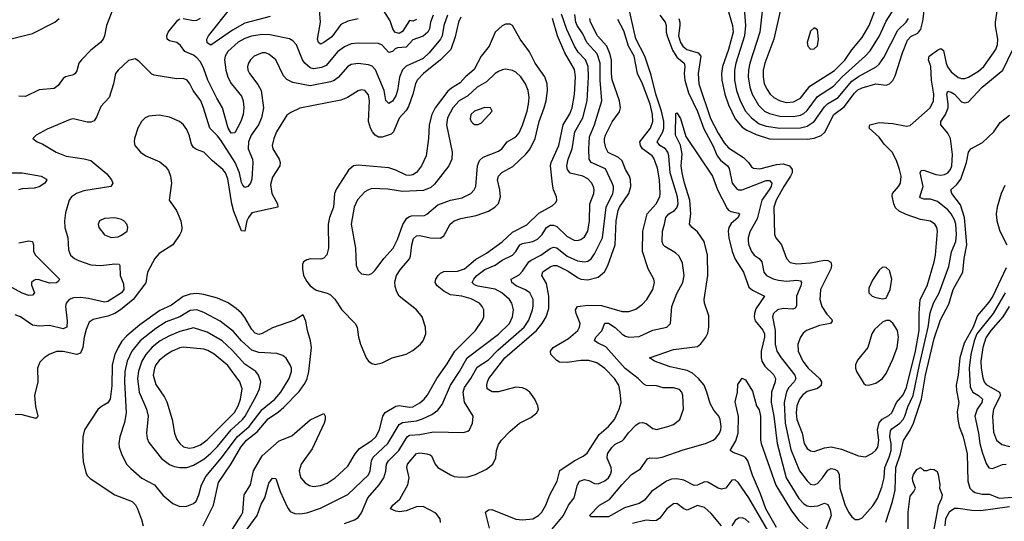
# Model space of a CAD drawing. Header units: inches. Extents: x 1649636 to 1815363, y 506543 to 641975.
# Tile 102 of 256: x 1691836 to 1697580, y 562596 to 565524. Entities that reach past the tile are written whole.
import ezdxf

# ---------------------------------------------------------------- set-up
doc = ezdxf.new("R2010")
doc.units = ezdxf.units.IN
doc.header["$MEASUREMENT"] = 0
doc.layers.add('B6596', color=7, linetype='Continuous')

msp = doc.modelspace()

# ---------------------------------------------------------------- linework, layer by layer
at = {"layer": 'B6596', "color": 5}
for points, elevation in [([(1695681.3, 565530), (1695687.1, 565510), (1695686.7, 565490), (1695679.1, 565430), (1695691.2, 565390), (1695705.4, 565370), (1695728.6, 565350), (1695794.2, 565330), (1695809.5, 565310), (1695793.3, 565210), (1695797.7, 565150), (1695866.5, 564946.5), (1695910, 564860.7), (1695945.2, 564805.2), (1695970, 564775.6), (1696059.1, 564719.1), (1696087.9, 564690), (1696104.7, 564664.7), (1696116.8, 564656.8), (1696153.2, 564653.2), (1696250, 564678.6), (1696290, 564682.6), (1696325.8, 564670), (1696342.3, 564650), (1696342.5, 564630), (1696332.9, 564610), (1696292.7, 564550), (1696248, 564470), (1696235.4, 564430), (1696238.5, 564270), (1696246.3, 564250), (1696279.7, 564210), (1696309.5, 564129.5), (1696330, 564107.5), (1696370, 564098.1), (1696450, 564105.5), (1696530, 564119.8), (1696550, 564118.2), (1696567.9, 564107.9), (1696571.9, 564090), (1696568.4, 564070), (1696508.1, 563950), (1696504.2, 563890), (1696515.1, 563850), (1696545.2, 563805.2), (1696574.1, 563774.1), (1696575.3, 563764.7), (1696566, 563750), (1696500.8, 563739.2), (1696425.2, 563710), (1696406.6, 563693.4), (1696390.2, 563670), (1696376.3, 563630), (1696376.8, 563590), (1696403.6, 563530), (1696435, 563490), (1696502.6, 563430), (1696512.5, 563410), (1696510.5, 563389.5), (1696490, 563371.4), (1696430, 563353.1), (1696404.8, 563335.2), (1696385.1, 563310), (1696369.7, 563270.3), (1696365.8, 563230), (1696370.1, 563190), (1696400.1, 563110), (1696411.4, 563050), (1696430, 563021), (1696450, 563006.7), (1696470, 563002.9), (1696530, 563025.3), (1696570.1, 563030.1), (1696630, 563017.3), (1696730, 562978.4), (1696770, 562972.4), (1696810, 562994.7), (1696830, 563012.1), (1696841.1, 563030), (1696847.2, 563070), (1696840.7, 563130), (1696849.1, 563170.9), (1696867.4, 563192.6), (1696905.9, 563214.1), (1696923.6, 563230), (1696950.8, 563290), (1696990, 563335.1), (1697010, 563378), (1697061.8, 563590), (1697083, 563710), (1697083.4, 563810), (1697089.9, 563890), (1697130.4, 563970), (1697170.4, 564110), (1697178.2, 564150), (1697190.6, 564290), (1697187, 564310), (1697174.2, 564330), (1697150, 564347.8), (1697090, 564358.4), (1697007.1, 564387.1), (1696966.1, 564406.1), (1696945.6, 564425.6), (1696934.9, 564450), (1696924.9, 564495.1), (1696927.3, 564510), (1696963.5, 564550), (1696974, 564570), (1696977.5, 564610), (1696969.1, 564650), (1696950, 564701.3), (1696925.3, 564750), (1696878.1, 564798.1), (1696850, 564838.5), (1696790.9, 564890), (1696796.3, 564910), (1696850, 564924), (1696930, 564918.5), (1697010, 564902.2), (1697030, 564906.2), (1697148.2, 565010), (1697166.4, 565050), (1697169, 565090), (1697154.7, 565170), (1697151.2, 565250), (1697137.8, 565290), (1697141.8, 565310), (1697190, 565346.7), (1697210, 565355), (1697224.7, 565344.7), (1697239.7, 565270), (1697248.4, 565248.4), (1697270, 565219), (1697310, 565186.3), (1697330, 565179.8), (1697350, 565180.9), (1697370, 565188.7), (1697430, 565223.6), (1697459.9, 565250), (1697529.5, 565350.5), (1697540.4, 565379.6), (1697541.8, 565410), (1697527.7, 565487.7), (1697528, 565510), (1697557.2, 565710)], 480), ([(1692389.2, 565610), (1692343.2, 565490), (1692330.7, 565429.3), (1692322.7, 565410), (1692306.5, 565390), (1692250, 565345), (1692196.8, 565290), (1692181.8, 565270), (1692170, 565226), (1692160.4, 565210), (1692150, 565202), (1692103.8, 565190), (1692090, 565179.7), (1692060.9, 565139.1), (1692036.9, 565123.1), (1691950, 565114.5), (1691870, 565074.8), (1691830, 565077.8)], 540), ([(1693297.8, 565542.2), (1693150, 565503.7), (1693076.7, 565463.3), (1692950, 565375.8), (1692930, 565387.8), (1692928, 565410), (1692938.2, 565430), (1693067.8, 565592.2)], 520), ([(1693162.4, 562550), (1693222, 562630), (1693244.2, 562695.8), (1693266.9, 562733.1), (1693290, 562818.4), (1693310, 562847.2), (1693330, 562845.5), (1693354.8, 562770), (1693397.6, 562677.6), (1693413.3, 562653.3), (1693441.3, 562641.3), (1693470, 562640.2), (1693510, 562646), (1693590, 562672.2), (1693750, 562753.7), (1693870, 562867), (1693879.7, 562890), (1693887.8, 562950), (1693897.7, 562970), (1693982.8, 563050), (1694050, 563160.7), (1694070, 563173.1), (1694150, 563182.9), (1694186, 563194), (1694239.4, 563220.6), (1694274.6, 563245.4), (1694301.1, 563278.9), (1694349, 563390), (1694402.5, 563470), (1694445.9, 563550), (1694630, 563688.7), (1694693.3, 563750), (1694711.6, 563790), (1694716.3, 563830), (1694706.3, 563870), (1694693.4, 563890), (1694649.1, 563930), (1694610.2, 563950.2), (1694508.4, 563968.4), (1694490, 563975.5), (1694475.5, 563990), (1694484.7, 564010), (1694502.5, 564030), (1694550, 564066), (1694610, 564092.1), (1694650, 564119.6), (1694710.3, 564149.7), (1694729.9, 564170.1), (1694754, 564210), (1694770, 564218.2), (1694829.9, 564230.1), (1694856.2, 564243.8), (1694883, 564270), (1694908.9, 564311.1), (1694930, 564324.7), (1694950, 564324.8), (1694970, 564317.2), (1695030, 564258.4), (1695070, 564237.2), (1695090, 564235.3), (1695110, 564240.5), (1695130, 564255.6), (1695149.9, 564290), (1695159.9, 564350), (1695162.5, 564450), (1695185.4, 564510), (1695187.6, 564530), (1695183.2, 564550), (1695172.3, 564572.3), (1695150, 564595.6), (1695120.5, 564610), (1695047.4, 564627.4), (1695031.8, 564650), (1695027.4, 564670), (1695035.2, 564710), (1695059.2, 564770), (1695074.6, 564870), (1695120.3, 564950), (1695147.2, 565050), (1695154.8, 565190), (1695152.1, 565250), (1695137, 565290), (1695094.6, 565334.6), (1695072.2, 565370), (1695026.9, 565466.9), (1694996.1, 565556.1)], 560), ([(1693811.3, 565528.7), (1693750, 565515.8), (1693710, 565495.2), (1693655.9, 565424.1), (1693610, 565390.6), (1693590, 565381.4), (1693579.1, 565390), (1693573.6, 565410), (1693589.9, 565509.9), (1693583.9, 565583.9)], 520), ([(1693730, 562582.6), (1693790, 562605.6), (1693810, 562619.1), (1693830, 562645.7), (1693867.6, 562732.4), (1693932.5, 562810), (1693959.9, 562850), (1693971.9, 562888.1), (1693975.3, 562930), (1693986.7, 562950), (1694047, 563010), (1694095.4, 563090), (1694110, 563098.1), (1694170, 563103), (1694250, 563118.8), (1694424.7, 563115.3), (1694450, 563121.6), (1694459.5, 563130), (1694478, 563170), (1694480.5, 563210), (1694431, 563291), (1694422.9, 563350), (1694430, 563377.5), (1694468.5, 563430), (1694504.7, 563495.3), (1694570, 563537.8), (1694625.7, 563594.3), (1694778.5, 563730), (1694806.1, 563770), (1694827.9, 563830), (1694832, 563852), (1694830.4, 563890), (1694812.2, 563930), (1694786.4, 563946.4), (1694732, 563970), (1694706.6, 563990), (1694703, 564010), (1694750, 564034.8), (1694770, 564055.8), (1694806.5, 564110), (1694819.1, 564120.9), (1694876.5, 564150), (1694930, 564188.5), (1694950, 564197), (1694970, 564192.4), (1695030, 564143.9), (1695090, 564117.3), (1695130, 564111.3), (1695150, 564115.3), (1695170, 564127.9), (1695190, 564156.5), (1695236, 564250), (1695258.1, 564430), (1695296, 564510), (1695300.9, 564530), (1695299.9, 564550), (1695292.6, 564570), (1695253.2, 564653.2), (1695170, 564689.9), (1695157.2, 564710), (1695155.4, 564770), (1695160.5, 564839.5), (1695189.9, 564910), (1695232.3, 565050), (1695222.1, 565170), (1695221.5, 565270), (1695204.3, 565324.3), (1695144.3, 565390), (1695121.9, 565441.9), (1695088.8, 565490), (1695080.7, 565510), (1695074.3, 565554.3)], 540), ([(1694150, 565525.6), (1694130, 565515.9), (1694110, 565518.2), (1694070, 565454.8), (1694050, 565442.7), (1694024.1, 565450), (1694012.5, 565470), (1693996.5, 565516.5), (1693950, 565591.5)], 520), ([(1694930, 562537.5), (1695008.7, 562630), (1695038.1, 562690), (1695070, 562733.4), (1695089.2, 562810), (1695101.2, 562830), (1695130, 562841.3), (1695155.4, 562835.4), (1695190, 562817.8), (1695210, 562815), (1695250, 562831.8), (1695271.2, 562850), (1695283.2, 562870), (1695288.3, 562890), (1695286.5, 562910), (1695263.9, 562963.9), (1695264.6, 562990), (1695290, 563027.3), (1695310, 563047.5), (1695350, 563065.4), (1695362.7, 563077.3), (1695387.1, 563112.9), (1695430, 563157.8), (1695450, 563170.2), (1695470, 563173.8), (1695490, 563167.4), (1695530, 563137.4), (1695550, 563131.6), (1695617.2, 563150), (1695650, 563162), (1695687.6, 563190), (1695708.7, 563250), (1695704.8, 563330), (1695699.2, 563350), (1695685.6, 563365.6), (1695650, 563375), (1695590, 563374.5), (1695550, 563386.5), (1695490, 563389.8), (1695476.9, 563396.9), (1695443.4, 563430), (1695367.6, 563487.6), (1695254.9, 563614.9), (1695210, 563635), (1695188.8, 563650), (1695197.6, 563670), (1695231.1, 563708.9), (1695250, 563752.7), (1695270, 563753), (1695310, 563726.9), (1695350, 563689.4), (1695370, 563676.6), (1695390, 563671.5), (1695450, 563675.5), (1695530, 563711.9), (1695611.6, 563730), (1695632.4, 563750), (1695641.2, 563850), (1695670, 563924.9), (1695705.3, 563990), (1695712.5, 564030), (1695702.8, 564102.8), (1695682.8, 564142.8), (1695662.6, 564162.6), (1695599.6, 564199.6), (1695589.4, 564209.4), (1695583.4, 564230), (1695584.9, 564290), (1695598.1, 564330), (1695604.9, 564370), (1695622.5, 564390), (1695656.2, 564410), (1695670, 564425.2), (1695676.6, 564450), (1695674.2, 564490), (1695629.9, 564629.9), (1695623.1, 564730), (1695617.7, 564750), (1695602.4, 564770), (1695569.8, 564790), (1695555.2, 564810), (1695587.1, 564870), (1695592.9, 564890), (1695593.2, 564930), (1695580.3, 564990), (1695547.5, 565090), (1695519.7, 565199.7), (1695482.1, 565310), (1695430, 565412.9), (1695385.9, 565610)], 460), ([(1695961.8, 565601.8), (1695994.6, 565490), (1695997.4, 565450), (1695970.4, 565350), (1695935.5, 565250), (1695930.4, 565210), (1695932.2, 565170), (1695948.7, 565090), (1695970, 565027.7), (1696010, 564945.3), (1696050, 564897.1), (1696078.3, 564878.3), (1696133.2, 564853.2), (1696210, 564829.3), (1696432.8, 564827.2), (1696470, 564832.9), (1696512, 564848), (1696532.9, 564867.1), (1696584.5, 564970), (1696645.8, 565014.2), (1696705.6, 565094.4), (1696726.1, 565113.9), (1696750, 565125.5), (1696830, 565148.7), (1696890, 565140.8), (1696910, 565150.2), (1696930.3, 565169.7), (1696943.8, 565196.2), (1696985.2, 565330), (1697015.5, 565404.5), (1697034.7, 565425.3), (1697074.5, 565445.5), (1697092.2, 565467.8), (1697105.4, 565514.6), (1697114.1, 565590)], 520), ([(1696063.1, 565590), (1696070.1, 565490), (1696064.8, 565430), (1696014, 565270), (1696005.3, 565230), (1696005.8, 565170), (1696017.4, 565110), (1696038.2, 565050), (1696071, 564990), (1696105.7, 564950), (1696150, 564916.7), (1696190, 564903.2), (1696270.1, 564890.1), (1696390, 564892.9), (1696430, 564901.8), (1696471.3, 564928.7), (1696530, 565015.9), (1696548, 565032), (1696610.2, 565069.8), (1696690, 565164.2), (1696730, 565192), (1696831.4, 565248.6), (1696850, 565264.2), (1696876.8, 565303.2), (1696957.9, 565462.1), (1697007.7, 565510), (1697021.2, 565530)], 540), ([(1696171, 565609), (1696154.3, 565450), (1696096, 565270), (1696087.5, 565230), (1696086.3, 565190), (1696095.7, 565130), (1696108.2, 565090), (1696145.5, 565025.5), (1696180.2, 564990), (1696210, 564975.5), (1696270, 564959.9), (1696350, 564958), (1696390, 564966.5), (1696410, 564976.3), (1696430, 564993.5), (1696490, 565075.2), (1696584.2, 565135.8), (1696634.5, 565190), (1696770, 565313.1), (1696797.2, 565342.8), (1696850.9, 565429.1), (1696890, 565516), (1696939.6, 565590)], 560), ([(1696275.4, 565590), (1696235.9, 565410), (1696182.3, 565270), (1696172.2, 565230), (1696172.2, 565190), (1696179.6, 565150), (1696195.5, 565115.5), (1696214.3, 565090), (1696235.4, 565070), (1696271.7, 565050), (1696310, 565040.8), (1696350, 565044.2), (1696390, 565065.5), (1696445.2, 565134.8), (1696590, 565227.9), (1696650, 565287.1), (1696690, 565348.2), (1696750, 565419.4), (1696791.6, 565490), (1696837.5, 565610)], 580), ([(1691690, 565388.2), (1691910, 565442.5), (1692041.6, 565510), (1692066.9, 565530)], 540), ([(1694332.4, 565550), (1694310.9, 565490), (1694300.9, 565430), (1694290, 565409.2), (1694224.3, 565330), (1694190, 565296.6), (1694090, 565253.1), (1694070, 565231.9), (1694051, 565189), (1694039.1, 565110), (1694030, 565079.7), (1694010, 565047.9), (1693990, 565035.1), (1693972.4, 565052.4), (1693961.9, 565110), (1693911.3, 565231.3), (1693891.6, 565251.6), (1693870, 565261.1), (1693810, 565268.3), (1693770, 565262.2), (1693749.4, 565250), (1693693.6, 565186.4), (1693670, 565167.9), (1693650, 565160.2), (1693530, 565137), (1693430, 565156.8), (1693393.7, 565173.7), (1693375.3, 565195.3), (1693330, 565288.6), (1693290, 565323.2), (1693270, 565330.5), (1693250, 565331.1), (1693203.2, 565310), (1693182.2, 565290), (1693170.2, 565270), (1693163.9, 565250), (1693166.2, 565230), (1693175.8, 565210), (1693225.8, 565145.8), (1693244, 565110), (1693258.6, 565010), (1693245.8, 564950), (1693229.7, 564910.3), (1693186.8, 564850), (1693169.7, 564810), (1693169.2, 564770), (1693194.8, 564710), (1693196.9, 564690), (1693190, 564592.3), (1693182.2, 564570), (1693167.3, 564550), (1693150, 564544.5), (1693138.3, 564558.3), (1693130, 564572.7), (1693119, 564630), (1693092, 564690), (1693010, 564820.5), (1692990, 564846.6), (1692944.9, 564890), (1692908.7, 565010), (1692892.4, 565050), (1692847.9, 565110), (1692829, 565149), (1692813.3, 565170), (1692790, 565179.7), (1692750, 565177.8), (1692619.6, 565199.6), (1692606.4, 565206.4), (1692530, 565280.9), (1692510, 565294.5), (1692470, 565286), (1692410.6, 565230), (1692395.5, 565210), (1692383.7, 565150), (1692357.4, 565070), (1692310, 565017.6), (1692284.8, 564955.2), (1692270, 564933.3), (1692250, 564924.8), (1692230, 564925.3), (1692150, 564945), (1692130, 564942.2), (1691996, 564884), (1691931.3, 564850), (1691912, 564830), (1691938, 564810), (1691970, 564798), (1692048.4, 564750), (1692107.3, 564727.3), (1692212.2, 564712.2), (1692250, 564701.2), (1692344.4, 564624.4), (1692371.4, 564590), (1692378.9, 564570), (1692367.3, 564550), (1692210, 564525), (1692168, 564510), (1692138.7, 564490), (1692124.9, 564470), (1692103.5, 564396.5), (1692097.6, 564350), (1692099.1, 564310), (1692116.5, 564250), (1692121.3, 564181.3), (1692131.7, 564150), (1692154.9, 564130), (1692178, 564118), (1692250, 564093.6), (1692308.9, 564088.9), (1692390, 564099), (1692416.3, 564096.3), (1692420.9, 564090), (1692421.4, 564030), (1692441.8, 563981.8), (1692443.5, 563950), (1692430, 563929.3), (1692350, 563878.2), (1692330, 563875), (1692237.5, 563897.5), (1692190, 563902.8), (1692150, 563899.9), (1692125.2, 563890), (1692107, 563870), (1692102.8, 563850), (1692113, 563767), (1692110.9, 563730), (1692090, 563719.4), (1692010, 563739.5), (1691950, 563736.1), (1691910, 563740.4), (1691840.7, 563790), (1691810, 563801.7)], 560), ([(1694410, 565538.7), (1694395.6, 565510), (1694376.7, 565423.3), (1694350.1, 565349.9), (1694291.4, 565290), (1694192.5, 565210), (1694154.1, 565170), (1694144.1, 565150), (1694129.7, 565090), (1694103.6, 565016.4), (1694090, 564994.4), (1694050.4, 564949.6), (1694016.8, 564870), (1694003.5, 564856.5), (1693950, 564837.4), (1693930, 564838.4), (1693910, 564849.9), (1693893.7, 564870), (1693882, 564890), (1693869.9, 564930), (1693875.7, 565050), (1693870, 565084.5), (1693850, 565110.8), (1693830, 565115.3), (1693810, 565108.6), (1693748.8, 565070), (1693710, 565054.4), (1693470, 565006.8), (1693417.5, 564982.5), (1693394.1, 564965.9), (1693333.4, 564870), (1693317.5, 564830), (1693309.1, 564790), (1693312.6, 564770), (1693349.3, 564710), (1693355.5, 564690), (1693353.8, 564670), (1693310, 564605.6), (1693298.8, 564561.2), (1693306.3, 564510), (1693340.2, 564450), (1693342, 564430), (1693190, 564396.5), (1693170.1, 564370), (1693161.6, 564350), (1693150, 564289), (1693130, 564292.3), (1693084.7, 564404.7), (1693072.5, 564450), (1693050, 564594.7), (1693035.8, 564630), (1693021.4, 564650), (1692959.9, 564699.9), (1692910, 564749.7), (1692866.8, 564766.8), (1692850, 564778.3), (1692837.4, 564797.4), (1692823.8, 564850), (1692810, 564882.4), (1692790.5, 564910.5), (1692769, 564929), (1692710, 564955.3), (1692650, 564965.6), (1692590, 564959.8), (1692568.4, 564950), (1692547.4, 564930), (1692524.9, 564890), (1692506.4, 564830), (1692503.8, 564810), (1692508, 564790), (1692540.5, 564750), (1692572.7, 564730), (1692653.3, 564693.3), (1692686.9, 564666.9), (1692703.5, 564643.5), (1692716.6, 564610), (1692721.6, 564570), (1692707.3, 564470), (1692751, 564411), (1692776.1, 564350), (1692782.7, 564310), (1692779.6, 564290), (1692770, 564269.5), (1692728.7, 564210), (1692650, 564159.2), (1692624.9, 564130), (1692582, 564050), (1692572.7, 563987.3), (1692496.9, 563890), (1692423.4, 563830), (1692390, 563808.9), (1692350, 563793.4), (1692265.3, 563774.7), (1692241.9, 563758.1), (1692223.8, 563716.2), (1692211.8, 563670), (1692204.2, 563610), (1692190, 563576.8), (1692170, 563570.6), (1692090, 563586.5), (1692050, 563587.1), (1692008.5, 563570), (1691978.7, 563550), (1691954.2, 563525.8), (1691939.7, 563490), (1691941.3, 563410), (1691923.2, 563330), (1691927.2, 563267.2), (1691942.6, 563210), (1691938.2, 563201.8), (1691930, 563196.3), (1691850, 563217.2), (1691810, 563220.5)], 580), ([(1694248.3, 565550), (1694232.1, 565510), (1694226.8, 565470), (1694216.6, 565450), (1694190, 565428.1), (1694130, 565406.8), (1694090, 565363), (1694040.3, 565359.7), (1694025.9, 565354.1), (1694010, 565338.5), (1693990, 565332.3), (1693950, 565375.3), (1693930, 565384.5), (1693810, 565387.4), (1693770, 565383.7), (1693730, 565366), (1693690, 565335.9), (1693623.8, 565256.2), (1693595.9, 565244.1), (1693550, 565237), (1693530, 565242.4), (1693499, 565270), (1693485.2, 565290), (1693450, 565376.9), (1693430, 565400.5), (1693410, 565412), (1693294.5, 565434.5), (1693250, 565436.4), (1693187.7, 565427.7), (1693150, 565414.7), (1693110, 565392.5), (1693050, 565337.8), (1693035.5, 565310), (1693031.6, 565290), (1693037.8, 565230), (1693050, 565188), (1693070.4, 565150.4), (1693130, 565077.6), (1693140.4, 565050), (1693144.1, 565010), (1693140.1, 564970), (1693125, 564930), (1693090, 564862.7), (1693070, 564861.6), (1693052.7, 564890), (1693018.1, 565010), (1692985, 565065), (1692933.5, 565170), (1692910, 565236.5), (1692890, 565278.1), (1692870, 565301.6), (1692850, 565316), (1692798.5, 565338.5), (1692773.2, 565373.2), (1692752.4, 565390), (1692710, 565399.8), (1692695.4, 565410), (1692693.5, 565430), (1692701.8, 565450), (1692759.3, 565520.7), (1692770, 565529.1)], 540), ([(1692789.8, 565530.2), (1692850, 565518.2), (1692870, 565521.8), (1692890, 565533.5)], 540), ([(1693077.5, 562550), (1693128.8, 562630), (1693137.1, 562650), (1693145, 562750), (1693182.2, 562810), (1693200.4, 562890), (1693250, 562977.9), (1693350, 563066.9), (1693423.9, 563096.1), (1693530, 563189.4), (1693610, 563226), (1693618, 563210), (1693618.5, 563190), (1693612.9, 563170), (1693541.3, 563018.7), (1693477.1, 562930), (1693466, 562890), (1693469.3, 562870), (1693476.9, 562850), (1693500.9, 562820.9), (1693525.9, 562805.9), (1693550, 562800.2), (1693590, 562805.3), (1693630, 562819.1), (1693677.1, 562850), (1693750, 562918.6), (1693792.8, 562990), (1693818.2, 563021.8), (1693890, 563067.5), (1693912.7, 563090), (1693934.3, 563130), (1693955, 563210), (1693968.9, 563231.1), (1694030, 563268), (1694050, 563271.6), (1694110, 563261.9), (1694130, 563265), (1694170, 563286.9), (1694196, 563310), (1694212.5, 563330), (1694268.6, 563430), (1694330, 563514.7), (1694374.6, 563590), (1694494.5, 563710), (1694535.7, 563770), (1694543.2, 563790), (1694542.9, 563830), (1694534.6, 563850), (1694517.4, 563870), (1694470, 563895.1), (1694415.6, 563910), (1694350, 563918.1), (1694310, 563939.1), (1694271.3, 563970), (1694259.5, 563990), (1694263.2, 564010), (1694278, 564030), (1694290, 564043.5), (1694310, 564054), (1694390, 564056.3), (1694430.6, 564070), (1694494.9, 564125.1), (1694558.6, 564161.4), (1694650, 564226.4), (1694710, 564282.9), (1694793.8, 564326.2), (1694864.8, 564395.2), (1694943, 564437), (1694964, 564456), (1694969.8, 564470), (1694967.4, 564490), (1694949.9, 564529.9), (1694943.3, 564563.3), (1694933.2, 564670), (1694936.2, 564690), (1694981.2, 564790), (1695007.1, 564910), (1695045.4, 564974.6), (1695058.9, 565010), (1695073.1, 565086.9), (1695079.1, 565190), (1695072.2, 565232.2), (1695015.5, 565330), (1694972.4, 565430), (1694943.4, 565530)], 580), ([(1694291.4, 562590), (1694289.5, 562610.5), (1694263.5, 562643.5), (1694190, 562683.1), (1694150, 562680.7), (1694090, 562658.1), (1694050.7, 562650.7), (1694030, 562655.3), (1693999.5, 562670), (1694013, 562690), (1694054.3, 562725.7), (1694101.1, 562810), (1694107.9, 562850), (1694094, 562910), (1694098.9, 562930), (1694150, 562992.6), (1694170, 562995.3), (1694211, 562990), (1694230, 562985.2), (1694237.9, 562977.9), (1694258.9, 562930), (1694276.1, 562910), (1694350, 562866.7), (1694370, 562858.5), (1694410, 562853.4), (1694450, 562856.6), (1694494, 562870), (1694559.8, 562900.2), (1694596.3, 562930), (1694612.6, 562967.4), (1694618.4, 563010), (1694630, 563044.4), (1694647.4, 563070), (1694698.1, 563121.9), (1694751.8, 563168.2), (1694816.9, 563203.1), (1694852, 563230), (1694861.6, 563250), (1694858, 563270), (1694841, 563310), (1694812.6, 563350), (1694790, 563365.1), (1694770, 563374.6), (1694730, 563378.6), (1694630, 563352.7), (1694592.5, 563352.5), (1694563.8, 563370), (1694560.2, 563390), (1694564, 563410), (1694572.8, 563430), (1694666.2, 563550), (1694850.6, 563709.4), (1694883.2, 563750), (1694906.7, 563790), (1694922.5, 563837.5), (1694923.4, 563910), (1694910, 563984.4), (1694882.2, 564030), (1694887, 564053), (1694930, 564080.9), (1694950, 564088.6), (1694970, 564089.2), (1695035.6, 564055.6), (1695090, 564018.9), (1695110, 564009.6), (1695150, 564005.2), (1695210, 564021.5), (1695247.2, 564052.8), (1695267.3, 564090), (1695309.5, 564210), (1695314.9, 564350), (1695326.4, 564410), (1695334.7, 564430), (1695389, 564510), (1695401.5, 564550), (1695399.6, 564590), (1695393.8, 564610), (1695369.9, 564649.9), (1695350, 564699.8), (1695330, 564719.7), (1695268.9, 564748.9), (1695256.1, 564776.1), (1695247.4, 564810), (1695247.4, 564830), (1695253.9, 564850), (1695292.2, 564927.8), (1695334.9, 564985.1), (1695341, 565010), (1695335, 565050), (1695293.1, 565173.1), (1695288.2, 565210), (1695288, 565288), (1695281.5, 565321.5), (1695260.7, 565370), (1695206.8, 565430), (1695165.5, 565510), (1695161.1, 565530)], 520), ([(1694576.1, 562556.1), (1694554.2, 562650), (1694570, 562664.2), (1694590, 562664.8), (1694730, 562609.1), (1694770, 562604.2), (1694828.7, 562611.3), (1694862.3, 562630), (1694881.2, 562650), (1694905, 562690), (1694928.5, 562750), (1694971.8, 562830), (1694987.6, 562892.4), (1695069.9, 562950.1), (1695123.9, 562976.1), (1695145.9, 562994.1), (1695216.7, 563103.3), (1695269.9, 563150.1), (1695305.2, 563190), (1695332.9, 563250), (1695344.5, 563290), (1695339.5, 563350), (1695330.5, 563390), (1695306.4, 563430), (1695250, 563488.4), (1695201.9, 563521.9), (1695155.6, 563535.6), (1695110, 563534.6), (1695030, 563522.9), (1694985.6, 563525.6), (1694970, 563534.6), (1694935.3, 563570), (1694931.6, 563590), (1694947.8, 563610), (1695037.5, 563662.5), (1695091.7, 563710), (1695102.4, 563730), (1695104.7, 563750), (1695081.5, 563810), (1695079.1, 563830), (1695089.9, 563850.1), (1695150, 563857), (1695230, 563855.4), (1695350, 563819.8), (1695390, 563821.4), (1695430, 563835), (1695470, 563862.8), (1695493.6, 563890), (1695528.9, 563950), (1695539.8, 563990), (1695536.2, 564010), (1695502.3, 564070), (1695469.9, 564170), (1695470.4, 564290), (1695496.2, 564390), (1695548.8, 564450), (1695569.4, 564490), (1695572.3, 564510), (1695568.4, 564590), (1695556.8, 564656.8), (1695535.7, 564715.7), (1695526.5, 564730), (1695469.9, 564770), (1695457.5, 564790), (1695453.2, 564810), (1695515.2, 564890), (1695528.8, 564930), (1695528.2, 564970), (1695514.5, 565030), (1695468.7, 565150), (1695440.1, 565210), (1695419.8, 565310), (1695387.6, 565370), (1695359.6, 565459.6), (1695324.3, 565524.3)], 480), ([(1695569.8, 565549.8), (1695601, 565510), (1695607.9, 565490), (1695607.3, 565450), (1695612.2, 565430), (1695644.9, 565344.9), (1695670, 565304.4), (1695711.9, 565270), (1695716.9, 565250), (1695712.2, 565210), (1695715.5, 565170), (1695736.9, 565096.9), (1695790, 564987.6), (1695827.4, 564887.4), (1695878.8, 564790), (1695904.9, 564730), (1695923.9, 564703.9), (1695965.2, 564670), (1695974.7, 564654.7), (1695992.2, 564570), (1696018.3, 564538.3), (1696030, 564531.7), (1696050, 564530.1), (1696190, 564585.2), (1696210, 564585.9), (1696223.9, 564570), (1696220.1, 564550), (1696208.8, 564530), (1696165.4, 564470), (1696137.7, 564362.3), (1696094.9, 564285.1), (1696086.4, 564250), (1696086.4, 564230), (1696088.7, 564208.7), (1696104.4, 564170), (1696121.5, 564150), (1696150.2, 564130), (1696166, 564110), (1696177.7, 564050), (1696192.6, 564030), (1696231.4, 564011.4), (1696263.5, 564003.5), (1696310, 563998.3), (1696370, 564004.4), (1696390, 563999.1), (1696397.5, 563990), (1696393.8, 563970), (1696367.3, 563910), (1696367, 563853), (1696359.3, 563840.7), (1696345.3, 563834.7), (1696290, 563837.5), (1696257.1, 563830), (1696233.1, 563810), (1696226.9, 563790), (1696243, 563710), (1696242.2, 563630), (1696252.4, 563590), (1696278.9, 563550), (1696358.8, 563450), (1696362.9, 563430), (1696354.6, 563410), (1696323.3, 563376.7), (1696308.3, 563351.7), (1696294.8, 563290), (1696301.1, 563170), (1696335.2, 563015.2), (1696385.3, 562890), (1696430, 562832.1), (1696450, 562813), (1696470, 562808.6), (1696490, 562817.8), (1696519.9, 562850), (1696550, 562895.6), (1696570, 562904.6), (1696590, 562900.9), (1696606.7, 562890), (1696616.1, 562870), (1696619.9, 562790), (1696650, 562695.2), (1696670.1, 562650.1), (1696690, 562623.1), (1696710, 562607.2), (1696730, 562606), (1696750, 562616.9), (1696813.1, 562686.9), (1696839.4, 562730), (1696865.1, 562794.9), (1696879.9, 562850), (1696881.9, 562910), (1696909.1, 562970), (1696919.8, 563010), (1696919.8, 563050), (1696912.1, 563090), (1696915.4, 563124.6), (1696923.7, 563136.3), (1696970, 563170), (1696989.1, 563190.9), (1696999.7, 563210), (1697016.5, 563263.5), (1697048.7, 563331.3), (1697084.5, 563510), (1697135.5, 563730), (1697147.3, 563812.7), (1697167.7, 563870), (1697199.9, 563930), (1697255.7, 564084.3), (1697271, 564169), (1697296.1, 564230), (1697301, 564270), (1697296.6, 564330), (1697290, 564356.2), (1697270, 564391.1), (1697250, 564415), (1697190, 564463.2), (1697150, 564475.5), (1697110, 564475.7), (1697090, 564484), (1697086.6, 564490), (1697105.6, 564550), (1697089.1, 564630), (1697095.6, 564644.4), (1697110, 564645.8), (1697180.8, 564620.8), (1697210, 564616.6), (1697230, 564620.1), (1697249.9, 564630.1), (1697266.1, 564650), (1697273.9, 564670), (1697277.1, 564737.1), (1697265.8, 564830), (1697250, 564862.2), (1697209.8, 564910), (1697210.5, 564930), (1697237.4, 564970), (1697252.5, 565010), (1697253.3, 565033.3), (1697244.3, 565090), (1697250, 565107.2), (1697270, 565101.6), (1697290, 565089.4), (1697330, 565045.1), (1697350, 565037.6), (1697370, 565045), (1697450, 565129.5), (1697571.8, 565228.2), (1697629.9, 565350)], 460), ([(1696301.9, 562370), (1696090, 562732.9), (1696030, 562821), (1696010, 562838.3), (1695990, 562836.9), (1695954.6, 562790), (1695930, 562784.1), (1695910, 562789.8), (1695850, 562825.3), (1695830, 562826.7), (1695790, 562808.2), (1695770, 562804.7), (1695710, 562837), (1695670, 562844.7), (1695638, 562842), (1695610, 562829.9), (1695521.5, 562770), (1695480.7, 562719.3), (1695450, 562699.6), (1695364.7, 562675.3), (1695270, 562621.8), (1695170, 562622.7), (1695159, 562630), (1695218.7, 562690), (1695276.4, 562723.6), (1695348.1, 562810), (1695405, 562870), (1695456.7, 562903.3), (1695498.3, 562961.7), (1695512.3, 562967.7), (1695550, 562965.8), (1695583.6, 562970), (1695706.2, 563013.8), (1695836.4, 563050), (1695882.2, 563070), (1695897.8, 563082.2), (1695918.3, 563110), (1695925.2, 563130), (1695928.5, 563150), (1695923, 563190), (1695914, 563210), (1695885.8, 563245.8), (1695863.5, 563283.5), (1695845, 563350), (1695828.5, 563390), (1695794.9, 563430), (1695760, 563460), (1695730, 563477.1), (1695630, 563498.4), (1695539, 563530), (1695509.4, 563550), (1695650, 563598.5), (1695790, 563616.9), (1695810, 563631.3), (1695838.5, 563670), (1695850, 563694.4), (1695856.7, 563730), (1695856.1, 563796.1), (1695831.2, 563870), (1695829.2, 563890), (1695849.9, 564030), (1695849.3, 564150), (1695828.6, 564230), (1695790, 564286.3), (1695758.3, 564310), (1695743.1, 564330), (1695751.7, 564390), (1695746, 564470), (1695713.9, 564570), (1695701.3, 564630), (1695695.7, 564670), (1695699.6, 564739.6), (1695691.5, 564791.5), (1695661.1, 564850), (1695664.1, 564975.9), (1695670, 564981), (1695690, 564947.3), (1695722.5, 564842.5), (1695877.1, 564610), (1695907.3, 564530), (1695962.6, 564422.6), (1695970, 564412.7), (1695984.9, 564404.9), (1696030, 564395.2), (1696036, 564390), (1696027.6, 564370), (1695986.1, 564333.9), (1695973.4, 564310), (1695969.1, 564290), (1695972.1, 564250), (1695993.1, 564170), (1696010, 564125.6), (1696058.6, 564050), (1696090, 563962.7), (1696110, 563944.7), (1696181.3, 563910), (1696130, 563835.7), (1696121.7, 563810), (1696121.3, 563790), (1696127.2, 563767.2), (1696171.8, 563711.8), (1696181.2, 563690), (1696181.1, 563670), (1696162.2, 563590), (1696160.9, 563550), (1696165.5, 563530), (1696182.5, 563502.5), (1696233.5, 563453.5), (1696245, 563430), (1696243.6, 563410), (1696221.5, 563350), (1696219, 563290), (1696236.1, 563210), (1696254.5, 563050), (1696307.4, 562850), (1696381.6, 562730), (1696410, 562698.3), (1696430, 562686.8), (1696450, 562682.7), (1696492.7, 562687.3), (1696530, 562702.9), (1696550, 562693.6), (1696563.4, 562663.4), (1696569, 562630), (1696539.6, 562550)], 440), ([(1696888.6, 562591.4), (1696927.2, 562712.8), (1696942.4, 562777.6), (1696947.3, 562910), (1696975, 562990), (1696991.2, 563068.8), (1697030, 563128.1), (1697050.4, 563169.6), (1697096.5, 563310), (1697120.5, 563450), (1697170, 563663.6), (1697207.1, 563772.9), (1697256.9, 563863.1), (1697281.3, 563950), (1697338.3, 564050), (1697346.5, 564130), (1697361.2, 564210), (1697347.1, 564370), (1697324, 564444), (1697273.5, 564510), (1697268.2, 564530), (1697300, 564560), (1697326.4, 564593.6), (1697358.4, 564690), (1697370, 564751.3), (1697384, 564770), (1697452.5, 564807.5), (1697519.3, 564870), (1697556.6, 564923.4), (1697610, 564966.8)], 440), ([(1691710, 564630.1), (1691850, 564629.5), (1691961, 564610), (1691993, 564593), (1691994.4, 564590), (1691981.7, 564570), (1691950, 564548.2), (1691919.5, 564540.5), (1691850, 564536.8), (1691828.9, 564530)], 540), ([(1697583.1, 564556.9), (1697561.6, 564510), (1697538.4, 564430), (1697531.5, 564390), (1697536.5, 564350), (1697553.4, 564290), (1697593.8, 564210)], 440), ([(1691830, 564221.4), (1691890, 564233.9), (1691910.1, 564230.1), (1691916.8, 564210), (1691916.8, 564170), (1691928.8, 564150), (1692068.9, 564010), (1692062.7, 563997.3), (1692051.2, 563988.8), (1692010, 563986), (1691950, 564004.9), (1691930, 564006.8), (1691917.6, 564002.4), (1691904.9, 563990), (1691905.4, 563974.6), (1691921.7, 563930), (1691910, 563916.3), (1691890, 563914.4), (1691850, 563927.4), (1691790, 563960.8)], 540), ([(1697590, 564075.6), (1697513.1, 563910), (1697490, 563875.1), (1697422.7, 563797.3), (1697399.1, 563730), (1697344.8, 563635.2), (1697319.9, 563550), (1697310.3, 563449.7), (1697299.7, 563390), (1697300.2, 563360.2), (1697315.5, 563290), (1697305.7, 563234.3), (1697308.4, 563190), (1697316.5, 563150), (1697340.1, 563090), (1697363.3, 562990), (1697366.5, 562830), (1697378.8, 562790), (1697393.5, 562773.5), (1697410, 562763.6), (1697450, 562754.1), (1697494.4, 562754.4), (1697550, 562732.1), (1697630, 562738.2)], 440), ([(1692906.6, 562570), (1692966.7, 562690), (1692996.6, 562823.4), (1693070, 562931.9), (1693125.7, 563030), (1693158.2, 563070), (1693221.5, 563118.5), (1693284.9, 563195.1), (1693345.3, 563234.7), (1693377.4, 563262.6), (1693466, 563354), (1693499.7, 563400.3), (1693513.3, 563430), (1693523.6, 563470), (1693537.8, 563610), (1693533.1, 563650), (1693515.1, 563710), (1693505.1, 563765.1), (1693490, 563802), (1693438.8, 563770), (1693310, 563725.7), (1693250, 563692), (1693230, 563687.5), (1693210, 563694.7), (1693190, 563714.8), (1693150, 563784.8), (1693130, 563810.7), (1693098.8, 563838.8), (1693051.4, 563871.4), (1692990, 563898.4), (1692910, 563920.8), (1692870, 563924.9), (1692830, 563921.2), (1692790, 563908.9), (1692721.6, 563858.4), (1692653.2, 563826.8), (1692537.6, 563742.4), (1692460.4, 563679.6), (1692432.3, 563647.7), (1692409.4, 563610.6), (1692391, 563569), (1692376, 563510), (1692373.6, 563386.4), (1692363.8, 563310), (1692350, 563287.3), (1692312.9, 563267.1), (1692291.2, 563248.8), (1692213, 563130), (1692205, 563090), (1692201.4, 563010), (1692205.9, 562945.9), (1692222, 562882), (1692230, 562864.4), (1692246.2, 562846.2), (1692390.4, 562750), (1692491.1, 562711.1), (1692511.7, 562691.7), (1692522.7, 562670), (1692547, 562607), (1692555.3, 562570)], 620), ([(1697584.8, 563930), (1697515.2, 563810), (1697420.4, 563690), (1697404.2, 563650), (1697383.8, 563570), (1697374.3, 563490), (1697380.1, 563380.1), (1697396.8, 563350), (1697430.2, 563330), (1697452.4, 563310), (1697449.5, 563290), (1697420.6, 563250), (1697408, 563210), (1697429.2, 563110), (1697436.5, 563050), (1697450, 562999.5), (1697473.4, 562933.4), (1697490, 562907.6), (1697510, 562903.9), (1697570, 562927.2), (1697590, 562929.3)], 460), ([(1697607.3, 563850), (1697572, 563790), (1697501.2, 563710), (1697472.9, 563667.1), (1697454.7, 563610), (1697442.8, 563530), (1697444.4, 563490), (1697453.9, 563433.9), (1697462, 563410), (1697473.9, 563393.9), (1697552.4, 563350), (1697557.7, 563330), (1697517.4, 563250), (1697510.1, 563210.1), (1697516.4, 563116.4), (1697533.4, 563070), (1697565.1, 563045.1), (1697610, 563033)], 480), ([(1696250, 562561), (1696188.5, 562670), (1696157.4, 562757.4), (1696110, 562865.1), (1696084.1, 562950), (1696070, 562968), (1696056.7, 562976.7), (1695997.3, 562997.3), (1695980.7, 563010), (1696014, 563066), (1696027.3, 563110), (1696028.7, 563208.7), (1696010, 563294), (1696022.9, 563350), (1696025.1, 563394.9), (1696050, 563432), (1696070, 563422), (1696110, 563356), (1696135, 563270), (1696150, 563246.4), (1696158.5, 563210), (1696158.5, 563070), (1696162, 563050), (1696246.9, 562806.9), (1696338, 562658), (1696380.9, 562600.9), (1696434.7, 562550)], 420), ([(1697018.4, 562530), (1697019.2, 562650), (1697030, 562744), (1697052.7, 562770), (1697060.9, 562790), (1697045.6, 562830), (1697044.5, 562850), (1697049.6, 562870), (1697070, 562898), (1697090, 562911.3), (1697110, 562892), (1697130, 562892), (1697150, 562901), (1697170, 562898.8), (1697187.5, 562887.5), (1697194.9, 562870), (1697204.4, 562810), (1697201.6, 562790), (1697216.5, 562750), (1697213.4, 562730), (1697193.3, 562686.7), (1697165.2, 562530)], 420), ([(1695929.9, 562570), (1695870, 562642.4), (1695830, 562676.2), (1695790, 562688.4), (1695730, 562662), (1695710, 562669), (1695670, 562701), (1695650, 562699.2), (1695610.7, 562669.3), (1695570, 562614.2), (1695550, 562602), (1695530, 562599.2), (1695490, 562602.6), (1695410, 562583.9)], 460), ([(1697610, 562680.8), (1697442.9, 562657.1), (1697390, 562659.1), (1697310, 562671.8), (1697290, 562670.3), (1697258, 562650), (1697237.7, 562610), (1697233, 562570)], 440), ([(1696092.2, 562590), (1696070, 562609.8), (1696050, 562616.8), (1696030, 562614.8), (1696010, 562602), (1695990, 562569.8)], 460)]:
    msp.add_lwpolyline(points, dxfattribs=dict(at, elevation=elevation))
for points, elevation in [([(1694697.7, 565497.7), (1694670, 565497.4), (1694650, 565488.2), (1694610, 565451.5), (1694575, 565370), (1694528.8, 565310), (1694486.9, 565233.1), (1694435.8, 565190), (1694405.7, 565154.3), (1694355.2, 565124.8), (1694333.3, 565106.7), (1694259.9, 565010), (1694239.6, 564970), (1694225.3, 564910), (1694221.4, 564830), (1694206.6, 564730), (1694179.4, 564670), (1694150, 564632.3), (1694130, 564618.8), (1694110, 564614.2), (1694090, 564615.9), (1694030, 564645.8), (1693990, 564658.2), (1693810, 564674.5), (1693783.8, 564670), (1693753.5, 564646.5), (1693683.4, 564536.6), (1693672.4, 564510), (1693667.5, 564430), (1693643, 564370), (1693634.5, 564330), (1693637.3, 564190), (1693628.3, 564151.7), (1693610, 564131.9), (1693593.3, 564126.7), (1693532.3, 564127.7), (1693510, 564121.7), (1693492.4, 564110), (1693485.8, 564094.2), (1693484.9, 564070), (1693491.8, 564030), (1693510, 563995.5), (1693530, 563970.6), (1693565.5, 563945.5), (1693630, 563927.7), (1693650, 563917.4), (1693673.4, 563893.4), (1693714.7, 563830), (1693792.4, 563750), (1693804.3, 563730), (1693812.6, 563670), (1693823.8, 563630), (1693857.4, 563550), (1693870, 563530.4), (1693890, 563517), (1693910, 563511.7), (1693950, 563522), (1694008.7, 563551.3), (1694090, 563570.9), (1694130, 563593.9), (1694174.3, 563630), (1694190, 563650.3), (1694205.4, 563690), (1694203.9, 563730), (1694182.9, 563790), (1694149.8, 563830), (1694050.4, 563910.4), (1694035.3, 563935.3), (1694026.5, 563966.5), (1694025.3, 563994.7), (1694034.9, 564030), (1694056, 564064), (1694110, 564128.4), (1694116.4, 564143.6), (1694123.6, 564210), (1694134.2, 564245.8), (1694150, 564262.1), (1694170, 564264.8), (1694230, 564251.1), (1694290.4, 564249.6), (1694310, 564262), (1694347.5, 564330), (1694370, 564349.4), (1694410, 564363.9), (1694499.1, 564380.9), (1694570, 564406.4), (1694608.6, 564430), (1694628.6, 564451.4), (1694640.7, 564490), (1694636.5, 564530), (1694622.3, 564590), (1694628.9, 564611.1), (1694649, 564631), (1694713.3, 564666.7), (1694790, 564740.9), (1694813.8, 564770), (1694842.1, 564830), (1694865.5, 564930), (1694896.4, 565010), (1694907.1, 565050), (1694915.2, 565110), (1694912.8, 565150), (1694899.3, 565190), (1694842.1, 565270), (1694810, 565336.9), (1694755.1, 565410), (1694710.7, 565490.7)], 620), ([(1696470, 565476.9), (1696450, 565457), (1696429.3, 565390), (1696432.9, 565370), (1696450, 565351.7), (1696470, 565353.8), (1696490, 565370.6), (1696496.8, 565410), (1696490, 565465.2)], 620), ([(1694670, 565234.2), (1694650, 565231.6), (1694630, 565222.2), (1694610, 565209.8), (1694559.4, 565160.6), (1694505.2, 565130), (1694450, 565079.9), (1694400.5, 565050), (1694362.7, 565010), (1694330.7, 564950), (1694326.2, 564910), (1694359.2, 564750), (1694356.9, 564710), (1694339.6, 564670), (1694256, 564564), (1694235.3, 564544.7), (1694192.5, 564527.5), (1694070, 564520.9), (1693984.4, 564535.6), (1693890, 564537.7), (1693870, 564531.6), (1693850, 564518.7), (1693807.5, 564472.5), (1693787.5, 564430), (1693769.4, 564330), (1693795, 564190), (1693799.6, 564090), (1693810, 564059.1), (1693830, 564040.4), (1693870, 564034.4), (1693890, 564042.4), (1693910, 564062.4), (1693959.8, 564130), (1694014.3, 564190), (1694040, 564240), (1694070.8, 564329.2), (1694094.7, 564365.3), (1694110, 564375.9), (1694121.9, 564378.1), (1694198.1, 564381.9), (1694211.6, 564388.4), (1694276, 564444), (1694348.6, 564471.4), (1694416.7, 564483.3), (1694467.3, 564510), (1694486.8, 564530), (1694496, 564550), (1694506.3, 564670), (1694517.3, 564702.7), (1694538.9, 564721.1), (1694630, 564755.6), (1694648.6, 564770), (1694679.8, 564810), (1694730, 564840.6), (1694750, 564863.2), (1694770, 564907.2), (1694795.4, 564990), (1694805, 565030), (1694807.2, 565070), (1694802, 565110), (1694785.8, 565150), (1694759.4, 565190), (1694730, 565216.8), (1694710, 565227.1)], 640), ([(1694550, 565010.9), (1694510, 564997.7), (1694490, 564989.8), (1694467.2, 564970), (1694464.3, 564944.3), (1694468.7, 564928.7), (1694479.5, 564919.5), (1694490, 564912.9), (1694510, 564912.6), (1694530, 564922), (1694591.8, 564990), (1694582, 565010)], 660), ([(1692390, 564368), (1692330, 564364.2), (1692300.5, 564350), (1692292.7, 564330), (1692298.4, 564310), (1692330, 564268.7), (1692370, 564251.8), (1692410, 564257.4), (1692430, 564266), (1692462, 564290), (1692467.3, 564310), (1692460.7, 564330), (1692443.7, 564350), (1692430, 564358)], 580), ([(1696870, 564078.7), (1696850, 564062.9), (1696810, 564004.2), (1696790, 563956), (1696789.2, 563930), (1696808.7, 563910), (1696830, 563903), (1696870, 563893.8), (1696890, 563898.7), (1696914.5, 563950), (1696924.2, 564010), (1696910, 564060.9), (1696890, 564077.6)], 520), ([(1692869.9, 563829.9), (1692830, 563826.3), (1692770.1, 563789.9), (1692690, 563759.5), (1692630, 563722), (1692538.8, 563650), (1692489.6, 563590), (1692462.2, 563530), (1692448.7, 563471.3), (1692446.8, 563410), (1692456.6, 563230), (1692446.4, 563173.6), (1692420.2, 563090), (1692414.7, 563050), (1692416.1, 563030), (1692429.3, 562989.3), (1692459.5, 562930), (1692483.6, 562903.6), (1692548.9, 562848.9), (1692623.1, 562810), (1692670, 562748.7), (1692730, 562700.4), (1692770, 562683.1), (1692810, 562684.9), (1692850, 562699.6), (1692865.5, 562714.5), (1692881.4, 562750), (1692896.5, 562810), (1692921.8, 562858.2), (1693013.6, 562966.4), (1693105.1, 563090), (1693174.5, 563150), (1693250, 563248.7), (1693323.4, 563310), (1693358.5, 563350), (1693407.3, 563430), (1693421.6, 563470), (1693421.4, 563490), (1693414.2, 563510), (1693390, 563548), (1693370, 563563.9), (1693335.4, 563575.4), (1693230, 563582.2), (1693190, 563594.3), (1693130.4, 563650), (1693084.1, 563704.1), (1693005.3, 563765.3), (1692910, 563815.8)], 640), ([(1692850, 563725.4), (1692770, 563704.3), (1692710, 563679.4), (1692654.8, 563650), (1692607.8, 563612.2), (1692571, 563570), (1692548.3, 563530), (1692528.1, 563471.9), (1692524, 563430), (1692533.5, 563350), (1692576.1, 563250), (1692586, 563210), (1692575.5, 563110), (1692579.6, 563079.6), (1692590, 563056.5), (1692663.6, 562963.6), (1692710, 562928.7), (1692736.9, 562916.9), (1692770, 562910.7), (1692810, 562911.3), (1692850, 562924.2), (1692910, 562959.6), (1692950, 562993.4), (1692990, 563033.8), (1693070, 563130.1), (1693135.7, 563190), (1693151, 563210), (1693216.7, 563330), (1693234.2, 563370), (1693242, 563410), (1693229.9, 563449.9), (1693213.6, 563470), (1693150, 563512.8), (1693075.6, 563595.6), (1693016.5, 563650), (1692930, 563700.4)], 660), ([(1696890, 563768.7), (1696870, 563759.3), (1696823.5, 563716.5), (1696807.7, 563690), (1696783.7, 563610), (1696723.4, 563536.6), (1696712.7, 563510), (1696711.7, 563490), (1696717.1, 563470), (1696760.8, 563400.8), (1696770, 563393.4), (1696790, 563391.3), (1696830, 563402.5), (1696869.8, 563430), (1696890, 563458), (1696930, 563542.7), (1696954.2, 563610), (1696962, 563670), (1696956.7, 563710), (1696930, 563752.9), (1696910, 563767.7)], 520), ([(1692790, 563613.1), (1692770, 563609.3), (1692725.4, 563590), (1692690, 563567.9), (1692650, 563534.9), (1692630.1, 563510), (1692621.5, 563490), (1692615.4, 563450), (1692630, 563394.6), (1692681.3, 563321.3), (1692694, 563294), (1692725, 563190), (1692738.7, 563110), (1692753.4, 563073.4), (1692769.5, 563049.5), (1692791.4, 563031.4), (1692824.1, 563024.1), (1692850, 563026.9), (1692890, 563042.9), (1692930, 563071.2), (1693088.4, 563231.6), (1693110, 563269.4), (1693124.7, 563310), (1693133.7, 563370), (1693121, 563410), (1693050, 563506.1), (1692970, 563572.7), (1692933.9, 563593.9), (1692910, 563601.4)], 680)]:
    msp.add_lwpolyline(points, close=True, dxfattribs=dict(at, elevation=elevation))

doc.saveas('drawing.dxf')
